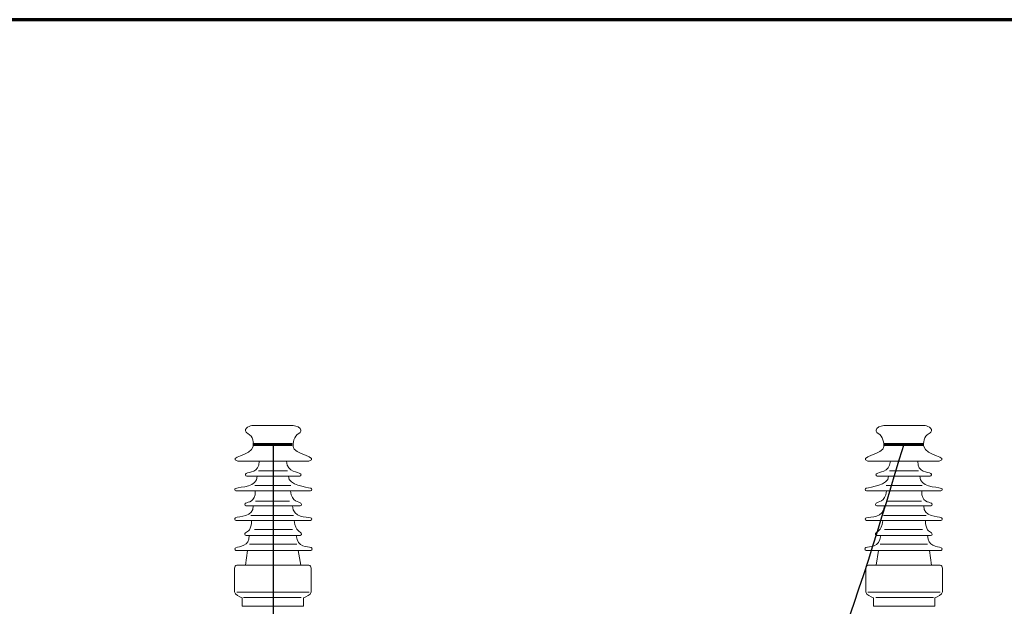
# Model space of a CAD drawing. Header units: centimetres. Extents: x -4644 to 5368, y -667 to 1552.
# Tile 41 of 48: x -1476 to -1311, y 807 to 905. Entities that reach past the tile are written whole.
import ezdxf

# ---------------------------------------------------------------- set-up
doc = ezdxf.new("R2010")
doc.units = ezdxf.units.CM
doc.header["$MEASUREMENT"] = 0
doc.layers.get('0').update_dxf_attribs({"linetype": 'CONTINUOUS'})
doc.layers.add('Warstwa 1', color=7, linetype='CONTINUOUS')

msp = doc.modelspace()

# ---------------------------------------------------------------- linework, layer by layer
at = {"color": 10}
msp.add_line((-1433.26, 834.01), (-1433.32, 654.31), dxfattribs=at)
at = {"const_width": 0.5}
for points in [[(-1436.72, 834.01), (-1430.09, 834.01)], [(-1331.25, 834.01), (-1324.62, 834.01)]]:
    msp.add_lwpolyline(points, dxfattribs=at)
at = {"color": 10}
msp.add_spline([(-1327.95, 834.01), (-1358.58, 760), (-1370.43, 742.83), (-1385.03, 664.07)], degree=3, dxfattribs=at)
at = {"layer": 'Warstwa 1', "color": 250, "lineweight": 70}
msp.add_open_spline([(-2181.25, -624.77), (-2181.25, -624.77), (-2181.25, 905.01), (-2181.25, 905.01), (-2181.25, 905.01), (-2181.25, 905.01), (-1129.83, 905.01), (-1129.83, 905.01), (-1129.83, 905.01), (-1129.83, 905.01), (-1129.83, -624.77), (-1129.83, -624.77), (-1129.83, -624.77), (-1129.83, -624.77), (-2181.25, -624.77), (-2181.25, -624.77)], degree=3, knots=[0, 0, 0, 0, 0.2, 0.2, 0.2, 0.2, 0.4, 0.4, 0.4, 0.4, 0.6, 0.6, 0.6, 0.6, 1, 1, 1, 1], dxfattribs=at)
at = {"layer": 'Warstwa 1', "color": 7, "lineweight": 18}
for points, knots in [([(-1437.89, 836.31), (-1438.05, 837.01), (-1436.58, 837.28), (-1436.6, 837.17), (-1436.6, 837.17), (-1436.6, 837.17), (-1429.95, 837.17), (-1429.95, 837.17), (-1429.95, 837.17), (-1429.37, 837.12), (-1428.71, 836.89), (-1428.63, 836.39), (-1428.63, 836.39), (-1428.74, 836.16), (-1428.59, 836.11), (-1429, 835.87), (-1429, 835.87), (-1429.82, 835.42), (-1429.98, 834.21), (-1429.96, 833.68), (-1429.96, 833.68), (-1429.91, 832.38), (-1425.38, 831.89), (-1427.29, 831.22), (-1427.29, 831.22), (-1427.29, 831.22), (-1439.19, 831.22), (-1439.19, 831.22), (-1439.19, 831.22), (-1441.1, 831.92), (-1436.87, 832.17), (-1436.61, 833.69), (-1436.61, 833.69), (-1436.53, 834.2), (-1436.58, 835.41), (-1437.51, 835.86), (-1437.51, 835.86), (-1437.83, 836.02), (-1437.81, 836.14), (-1437.89, 836.31)], [0, 0, 0, 0, 0.090909, 0.090909, 0.090909, 0.090909, 0.181818, 0.181818, 0.181818, 0.181818, 0.272727, 0.272727, 0.272727, 0.272727, 0.363636, 0.363636, 0.363636, 0.363636, 0.454545, 0.454545, 0.454545, 0.454545, 0.545455, 0.545455, 0.545455, 0.545455, 0.636364, 0.636364, 0.636364, 0.636364, 0.727273, 0.727273, 0.727273, 0.727273, 0.818182, 0.818182, 0.818182, 0.818182, 1, 1, 1, 1]), ([(-1323.31, 836.31), (-1323.16, 837.01), (-1324.62, 837.28), (-1324.61, 837.17), (-1324.61, 837.17), (-1324.61, 837.17), (-1331.25, 837.17), (-1331.25, 837.17), (-1331.25, 837.17), (-1331.84, 837.12), (-1332.5, 836.89), (-1332.57, 836.39), (-1332.57, 836.39), (-1332.46, 836.16), (-1332.62, 836.11), (-1332.2, 835.87), (-1332.2, 835.87), (-1331.39, 835.42), (-1331.22, 834.21), (-1331.24, 833.68), (-1331.24, 833.68), (-1331.3, 832.38), (-1335.83, 831.89), (-1333.92, 831.22), (-1333.92, 831.22), (-1333.92, 831.22), (-1322.02, 831.22), (-1322.02, 831.22), (-1322.02, 831.22), (-1320.11, 831.92), (-1324.34, 832.17), (-1324.59, 833.69), (-1324.59, 833.69), (-1324.68, 834.2), (-1324.62, 835.41), (-1323.7, 835.86), (-1323.7, 835.86), (-1323.37, 836.02), (-1323.39, 836.14), (-1323.31, 836.31)], [0, 0, 0, 0, 0.090909, 0.090909, 0.090909, 0.090909, 0.181818, 0.181818, 0.181818, 0.181818, 0.272727, 0.272727, 0.272727, 0.272727, 0.363636, 0.363636, 0.363636, 0.363636, 0.454545, 0.454545, 0.454545, 0.454545, 0.545455, 0.545455, 0.545455, 0.545455, 0.636364, 0.636364, 0.636364, 0.636364, 0.727273, 0.727273, 0.727273, 0.727273, 0.818182, 0.818182, 0.818182, 0.818182, 1, 1, 1, 1]), ([(-1435.63, 831.22), (-1435.63, 831.22), (-1431.07, 831.22), (-1431.07, 831.22), (-1431.07, 831.22), (-1430.81, 829.21), (-1429.1, 829.52), (-1428.71, 829.13), (-1428.71, 829.13), (-1428.64, 829.06), (-1428.51, 828.82), (-1428.82, 828.72), (-1428.82, 828.72), (-1428.82, 828.72), (-1437.66, 828.73), (-1437.66, 828.73), (-1437.66, 828.73), (-1437.92, 828.78), (-1437.98, 829.08), (-1437.81, 829.18), (-1437.81, 829.18), (-1437.32, 829.47), (-1435.54, 829.27), (-1435.63, 831.22)], [0, 0, 0, 0, 0.142857, 0.142857, 0.142857, 0.142857, 0.285714, 0.285714, 0.285714, 0.285714, 0.428571, 0.428571, 0.428571, 0.428571, 0.571429, 0.571429, 0.571429, 0.571429, 0.714286, 0.714286, 0.714286, 0.714286, 1, 1, 1, 1]), ([(-1325.58, 831.22), (-1325.58, 831.22), (-1330.14, 831.22), (-1330.14, 831.22), (-1330.14, 831.22), (-1330.4, 829.21), (-1332.1, 829.52), (-1332.5, 829.13), (-1332.5, 829.13), (-1332.57, 829.06), (-1332.7, 828.82), (-1332.39, 828.72), (-1332.39, 828.72), (-1332.39, 828.72), (-1323.55, 828.73), (-1323.55, 828.73), (-1323.55, 828.73), (-1323.29, 828.78), (-1323.23, 829.08), (-1323.4, 829.18), (-1323.4, 829.18), (-1323.88, 829.47), (-1325.67, 829.27), (-1325.58, 831.22)], [0, 0, 0, 0, 0.142857, 0.142857, 0.142857, 0.142857, 0.285714, 0.285714, 0.285714, 0.285714, 0.428571, 0.428571, 0.428571, 0.428571, 0.571429, 0.571429, 0.571429, 0.571429, 0.714286, 0.714286, 0.714286, 0.714286, 1, 1, 1, 1]), ([(-1435.95, 828.73), (-1435.95, 828.73), (-1430.74, 828.73), (-1430.74, 828.73), (-1430.74, 828.73), (-1430.64, 827.08), (-1427.8, 826.98), (-1426.98, 826.7), (-1426.98, 826.7), (-1426.78, 826.63), (-1426.77, 826.33), (-1427.04, 826.25), (-1427.04, 826.25), (-1427.04, 826.25), (-1439.49, 826.25), (-1439.49, 826.25), (-1439.49, 826.25), (-1439.74, 826.3), (-1439.76, 826.62), (-1439.54, 826.69), (-1439.54, 826.69), (-1438.72, 826.98), (-1435.9, 826.83), (-1435.95, 828.73)], [0, 0, 0, 0, 0.142857, 0.142857, 0.142857, 0.142857, 0.285714, 0.285714, 0.285714, 0.285714, 0.428571, 0.428571, 0.428571, 0.428571, 0.571429, 0.571429, 0.571429, 0.571429, 0.714286, 0.714286, 0.714286, 0.714286, 1, 1, 1, 1]), ([(-1325.26, 828.73), (-1325.26, 828.73), (-1330.47, 828.73), (-1330.47, 828.73), (-1330.47, 828.73), (-1330.57, 827.08), (-1333.4, 826.98), (-1334.23, 826.7), (-1334.23, 826.7), (-1334.42, 826.63), (-1334.44, 826.33), (-1334.17, 826.25), (-1334.17, 826.25), (-1334.17, 826.25), (-1321.72, 826.25), (-1321.72, 826.25), (-1321.72, 826.25), (-1321.46, 826.3), (-1321.45, 826.62), (-1321.66, 826.69), (-1321.66, 826.69), (-1322.49, 826.98), (-1325.3, 826.83), (-1325.26, 828.73)], [0, 0, 0, 0, 0.142857, 0.142857, 0.142857, 0.142857, 0.285714, 0.285714, 0.285714, 0.285714, 0.428571, 0.428571, 0.428571, 0.428571, 0.571429, 0.571429, 0.571429, 0.571429, 0.714286, 0.714286, 0.714286, 0.714286, 1, 1, 1, 1]), ([(-1436.27, 826.25), (-1436.27, 826.25), (-1430.4, 826.25), (-1430.4, 826.25), (-1430.4, 826.25), (-1430.15, 824.36), (-1428.94, 824.47), (-1428.64, 824.19), (-1428.64, 824.19), (-1428.55, 824.1), (-1428.46, 823.82), (-1428.78, 823.78), (-1428.78, 823.78), (-1428.78, 823.78), (-1437.78, 823.78), (-1437.78, 823.78), (-1437.78, 823.78), (-1438.15, 823.85), (-1437.99, 824.16), (-1437.88, 824.22), (-1437.88, 824.22), (-1437.5, 824.43), (-1436.19, 824.37), (-1436.27, 826.25)], [0, 0, 0, 0, 0.142857, 0.142857, 0.142857, 0.142857, 0.285714, 0.285714, 0.285714, 0.285714, 0.428571, 0.428571, 0.428571, 0.428571, 0.571429, 0.571429, 0.571429, 0.571429, 0.714286, 0.714286, 0.714286, 0.714286, 1, 1, 1, 1]), ([(-1324.93, 826.25), (-1324.93, 826.25), (-1330.81, 826.25), (-1330.81, 826.25), (-1330.81, 826.25), (-1331.06, 824.36), (-1332.27, 824.47), (-1332.57, 824.19), (-1332.57, 824.19), (-1332.66, 824.1), (-1332.74, 823.82), (-1332.42, 823.78), (-1332.42, 823.78), (-1332.42, 823.78), (-1323.42, 823.78), (-1323.42, 823.78), (-1323.42, 823.78), (-1323.06, 823.85), (-1323.22, 824.16), (-1323.32, 824.22), (-1323.32, 824.22), (-1323.71, 824.43), (-1325.02, 824.37), (-1324.93, 826.25)], [0, 0, 0, 0, 0.142857, 0.142857, 0.142857, 0.142857, 0.285714, 0.285714, 0.285714, 0.285714, 0.428571, 0.428571, 0.428571, 0.428571, 0.571429, 0.571429, 0.571429, 0.571429, 0.714286, 0.714286, 0.714286, 0.714286, 1, 1, 1, 1]), ([(-1436.6, 823.78), (-1436.6, 823.78), (-1430.07, 823.78), (-1430.07, 823.78), (-1430.07, 823.78), (-1429.86, 821.63), (-1427.73, 822.02), (-1427.03, 821.78), (-1427.03, 821.78), (-1426.81, 821.7), (-1426.72, 821.4), (-1427.06, 821.3), (-1427.06, 821.3), (-1427.06, 821.3), (-1439.44, 821.3), (-1439.44, 821.3), (-1439.44, 821.3), (-1439.76, 821.35), (-1439.73, 821.67), (-1439.57, 821.76), (-1439.57, 821.76), (-1438.95, 822.1), (-1436.55, 821.87), (-1436.6, 823.78)], [0, 0, 0, 0, 0.142857, 0.142857, 0.142857, 0.142857, 0.285714, 0.285714, 0.285714, 0.285714, 0.428571, 0.428571, 0.428571, 0.428571, 0.571429, 0.571429, 0.571429, 0.571429, 0.714286, 0.714286, 0.714286, 0.714286, 1, 1, 1, 1]), ([(-1324.61, 823.78), (-1324.61, 823.78), (-1331.14, 823.78), (-1331.14, 823.78), (-1331.14, 823.78), (-1331.34, 821.63), (-1333.48, 822.02), (-1334.17, 821.78), (-1334.17, 821.78), (-1334.4, 821.7), (-1334.49, 821.4), (-1334.14, 821.3), (-1334.14, 821.3), (-1334.14, 821.3), (-1321.77, 821.3), (-1321.77, 821.3), (-1321.77, 821.3), (-1321.44, 821.35), (-1321.48, 821.67), (-1321.64, 821.76), (-1321.64, 821.76), (-1322.26, 822.1), (-1324.66, 821.87), (-1324.61, 823.78)], [0, 0, 0, 0, 0.142857, 0.142857, 0.142857, 0.142857, 0.285714, 0.285714, 0.285714, 0.285714, 0.428571, 0.428571, 0.428571, 0.428571, 0.571429, 0.571429, 0.571429, 0.571429, 0.714286, 0.714286, 0.714286, 0.714286, 1, 1, 1, 1]), ([(-1436.91, 821.3), (-1436.91, 821.3), (-1429.76, 821.3), (-1429.76, 821.3), (-1429.76, 821.3), (-1429.51, 819.38), (-1428.71, 819.47), (-1428.57, 819.18), (-1428.57, 819.18), (-1428.52, 819.09), (-1428.48, 818.9), (-1428.76, 818.82), (-1428.76, 818.82), (-1428.76, 818.82), (-1437.76, 818.81), (-1437.76, 818.81), (-1437.76, 818.81), (-1438.09, 818.87), (-1438.06, 819.17), (-1437.88, 819.28), (-1437.88, 819.28), (-1437.57, 819.46), (-1436.84, 819.76), (-1436.91, 821.3)], [0, 0, 0, 0, 0.142857, 0.142857, 0.142857, 0.142857, 0.285714, 0.285714, 0.285714, 0.285714, 0.428571, 0.428571, 0.428571, 0.428571, 0.571429, 0.571429, 0.571429, 0.571429, 0.714286, 0.714286, 0.714286, 0.714286, 1, 1, 1, 1]), ([(-1324.29, 821.3), (-1324.29, 821.3), (-1331.45, 821.3), (-1331.45, 821.3), (-1331.45, 821.3), (-1331.7, 819.38), (-1332.49, 819.47), (-1332.64, 819.18), (-1332.64, 819.18), (-1332.68, 819.09), (-1332.72, 818.9), (-1332.45, 818.82), (-1332.45, 818.82), (-1332.45, 818.82), (-1323.45, 818.81), (-1323.45, 818.81), (-1323.45, 818.81), (-1323.11, 818.87), (-1323.14, 819.17), (-1323.33, 819.28), (-1323.33, 819.28), (-1323.64, 819.46), (-1324.36, 819.76), (-1324.29, 821.3)], [0, 0, 0, 0, 0.142857, 0.142857, 0.142857, 0.142857, 0.285714, 0.285714, 0.285714, 0.285714, 0.428571, 0.428571, 0.428571, 0.428571, 0.571429, 0.571429, 0.571429, 0.571429, 0.714286, 0.714286, 0.714286, 0.714286, 1, 1, 1, 1]), ([(-1437.26, 818.81), (-1437.26, 818.81), (-1429.41, 818.81), (-1429.41, 818.81), (-1429.41, 818.81), (-1429.22, 816.79), (-1427.55, 816.98), (-1426.93, 816.78), (-1426.93, 816.78), (-1426.73, 816.72), (-1426.68, 816.41), (-1426.99, 816.32), (-1426.99, 816.32), (-1426.99, 816.32), (-1439.49, 816.32), (-1439.49, 816.32), (-1439.49, 816.32), (-1439.77, 816.41), (-1439.73, 816.69), (-1439.53, 816.77), (-1439.53, 816.77), (-1438.93, 817.01), (-1437.22, 817.01), (-1437.26, 818.81)], [0, 0, 0, 0, 0.142857, 0.142857, 0.142857, 0.142857, 0.285714, 0.285714, 0.285714, 0.285714, 0.428571, 0.428571, 0.428571, 0.428571, 0.571429, 0.571429, 0.571429, 0.571429, 0.714286, 0.714286, 0.714286, 0.714286, 1, 1, 1, 1]), ([(-1323.95, 818.81), (-1323.95, 818.81), (-1331.79, 818.81), (-1331.79, 818.81), (-1331.79, 818.81), (-1331.98, 816.79), (-1333.66, 816.98), (-1334.28, 816.78), (-1334.28, 816.78), (-1334.48, 816.72), (-1334.52, 816.41), (-1334.22, 816.32), (-1334.22, 816.32), (-1334.22, 816.32), (-1321.71, 816.32), (-1321.71, 816.32), (-1321.71, 816.32), (-1321.43, 816.41), (-1321.47, 816.69), (-1321.67, 816.77), (-1321.67, 816.77), (-1322.28, 817.01), (-1323.99, 817.01), (-1323.95, 818.81)], [0, 0, 0, 0, 0.142857, 0.142857, 0.142857, 0.142857, 0.285714, 0.285714, 0.285714, 0.285714, 0.428571, 0.428571, 0.428571, 0.428571, 0.571429, 0.571429, 0.571429, 0.571429, 0.714286, 0.714286, 0.714286, 0.714286, 1, 1, 1, 1]), ([(-1437.56, 816.32), (-1437.56, 816.32), (-1429.08, 816.32), (-1429.08, 816.32), (-1429.08, 816.32), (-1429.08, 816.32), (-1428.65, 813.85), (-1428.65, 813.85), (-1428.65, 813.85), (-1428.65, 813.85), (-1437.92, 813.85), (-1437.92, 813.85), (-1437.92, 813.85), (-1437.92, 813.85), (-1437.56, 816.32), (-1437.56, 816.32)], [0, 0, 0, 0, 0.2, 0.2, 0.2, 0.2, 0.4, 0.4, 0.4, 0.4, 0.6, 0.6, 0.6, 0.6, 1, 1, 1, 1]), ([(-1323.64, 816.32), (-1323.64, 816.32), (-1332.13, 816.32), (-1332.13, 816.32), (-1332.13, 816.32), (-1332.13, 816.32), (-1332.56, 813.85), (-1332.56, 813.85), (-1332.56, 813.85), (-1332.56, 813.85), (-1323.29, 813.85), (-1323.29, 813.85), (-1323.29, 813.85), (-1323.29, 813.85), (-1323.64, 816.32), (-1323.64, 816.32)], [0, 0, 0, 0, 0.2, 0.2, 0.2, 0.2, 0.4, 0.4, 0.4, 0.4, 0.6, 0.6, 0.6, 0.6, 1, 1, 1, 1]), ([(-1439.37, 813.85), (-1439.37, 813.85), (-1427.3, 813.85), (-1427.3, 813.85), (-1427.3, 813.85), (-1427.1, 813.85), (-1426.94, 813.62), (-1426.94, 813.33), (-1426.94, 813.33), (-1426.94, 813.33), (-1426.94, 809.41), (-1426.94, 809.41), (-1426.94, 809.41), (-1426.94, 808.82), (-1427.76, 808.61), (-1428.22, 808.42), (-1428.22, 808.42), (-1428.22, 808.42), (-1428.22, 807.03), (-1428.22, 807.03), (-1428.22, 807.03), (-1428.22, 807.03), (-1438.45, 807.03), (-1438.45, 807.03), (-1438.45, 807.03), (-1438.45, 807.03), (-1438.45, 808.42), (-1438.45, 808.42), (-1438.45, 808.42), (-1438.88, 808.64), (-1439.73, 808.86), (-1439.73, 809.41), (-1439.73, 809.41), (-1439.73, 809.41), (-1439.73, 813.33), (-1439.73, 813.33), (-1439.73, 813.33), (-1439.73, 813.62), (-1439.57, 813.85), (-1439.37, 813.85)], [0, 0, 0, 0, 0.090909, 0.090909, 0.090909, 0.090909, 0.181818, 0.181818, 0.181818, 0.181818, 0.272727, 0.272727, 0.272727, 0.272727, 0.363636, 0.363636, 0.363636, 0.363636, 0.454545, 0.454545, 0.454545, 0.454545, 0.545455, 0.545455, 0.545455, 0.545455, 0.636364, 0.636364, 0.636364, 0.636364, 0.727273, 0.727273, 0.727273, 0.727273, 0.818182, 0.818182, 0.818182, 0.818182, 1, 1, 1, 1]), ([(-1321.83, 813.85), (-1321.83, 813.85), (-1333.9, 813.85), (-1333.9, 813.85), (-1333.9, 813.85), (-1334.1, 813.85), (-1334.26, 813.62), (-1334.26, 813.33), (-1334.26, 813.33), (-1334.26, 813.33), (-1334.26, 809.41), (-1334.26, 809.41), (-1334.26, 809.41), (-1334.26, 808.82), (-1333.45, 808.61), (-1332.98, 808.42), (-1332.98, 808.42), (-1332.98, 808.42), (-1332.98, 807.03), (-1332.98, 807.03), (-1332.98, 807.03), (-1332.98, 807.03), (-1322.75, 807.03), (-1322.75, 807.03), (-1322.75, 807.03), (-1322.75, 807.03), (-1322.76, 808.42), (-1322.76, 808.42), (-1322.76, 808.42), (-1322.32, 808.64), (-1321.47, 808.86), (-1321.47, 809.41), (-1321.47, 809.41), (-1321.47, 809.41), (-1321.47, 813.33), (-1321.47, 813.33), (-1321.47, 813.33), (-1321.47, 813.62), (-1321.64, 813.85), (-1321.83, 813.85)], [0, 0, 0, 0, 0.090909, 0.090909, 0.090909, 0.090909, 0.181818, 0.181818, 0.181818, 0.181818, 0.272727, 0.272727, 0.272727, 0.272727, 0.363636, 0.363636, 0.363636, 0.363636, 0.454545, 0.454545, 0.454545, 0.454545, 0.545455, 0.545455, 0.545455, 0.545455, 0.636364, 0.636364, 0.636364, 0.636364, 0.727273, 0.727273, 0.727273, 0.727273, 0.818182, 0.818182, 0.818182, 0.818182, 1, 1, 1, 1])]:
    msp.add_open_spline(points, degree=3, knots=knots, dxfattribs=at)
at = {"layer": 'Warstwa 1', "color": 250, "lineweight": 18}
for points in [[(-1435.71, 829.6), (-1435.71, 829.6), (-1430.89, 829.6), (-1430.89, 829.6)], [(-1325.5, 829.6), (-1325.5, 829.6), (-1330.32, 829.6), (-1330.32, 829.6)], [(-1436.35, 827.17), (-1436.35, 827.17), (-1430.31, 827.17), (-1430.31, 827.17)], [(-1324.86, 827.17), (-1324.86, 827.17), (-1330.89, 827.17), (-1330.89, 827.17)], [(-1436.24, 824.56), (-1436.24, 824.56), (-1430.57, 824.56), (-1430.57, 824.56)], [(-1324.96, 824.56), (-1324.96, 824.56), (-1330.63, 824.56), (-1330.63, 824.56)], [(-1437, 822.13), (-1437, 822.13), (-1429.9, 822.13), (-1429.9, 822.13)], [(-1324.21, 822.13), (-1324.21, 822.13), (-1331.31, 822.13), (-1331.31, 822.13)], [(-1436.39, 819.8), (-1436.39, 819.8), (-1430.06, 819.8), (-1430.06, 819.8)], [(-1324.82, 819.8), (-1324.82, 819.8), (-1331.14, 819.8), (-1331.14, 819.8)], [(-1437.23, 817.37), (-1437.23, 817.37), (-1429.31, 817.37), (-1429.31, 817.37)], [(-1323.97, 817.37), (-1323.97, 817.37), (-1331.89, 817.37), (-1331.89, 817.37)], [(-1439.36, 809.34), (-1439.36, 809.34), (-1427.28, 809.34), (-1427.28, 809.34)], [(-1321.85, 809.34), (-1321.85, 809.34), (-1333.92, 809.34), (-1333.92, 809.34)], [(-1438.23, 808.43), (-1438.23, 808.43), (-1428.58, 808.43), (-1428.58, 808.43)], [(-1322.98, 808.43), (-1322.98, 808.43), (-1332.62, 808.43), (-1332.62, 808.43)]]:
    msp.add_open_spline(points, degree=3, dxfattribs=at)

doc.saveas('drawing.dxf')
